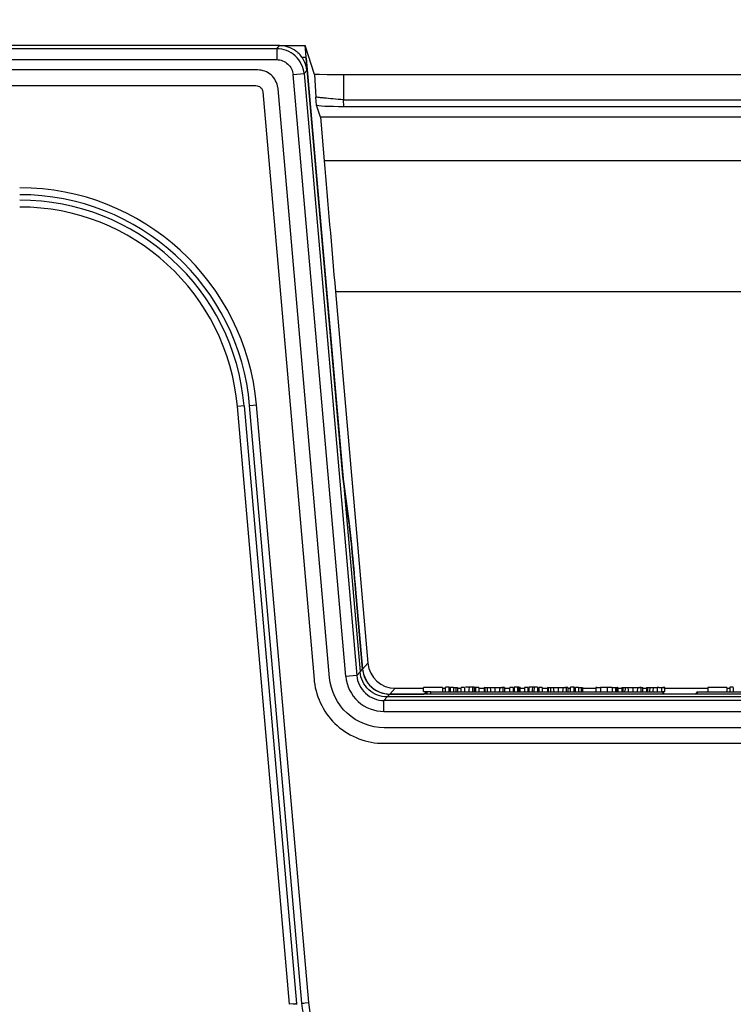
# Model space of a CAD drawing. Header units: inches. Extents: x 0 to 17, y 0 to 11.
# Tile 101 of 104: x 11.872 to 12.282, y 7.614 to 8.18. Entities that reach past the tile are written whole.
import ezdxf

# ---------------------------------------------------------------- set-up
doc = ezdxf.new("R2010")
doc.units = ezdxf.units.IN
doc.header["$LTSCALE"] = 0.935
doc.header["$MEASUREMENT"] = 0
doc.layers.get('0').update_dxf_attribs({"linetype": 'CONTINUOUS'})
doc.layers.add('2', color=7, linetype='CONTINUOUS')
doc.layers.add('3', color=7, linetype='CONTINUOUS')
doc.styles.get("Standard").update_dxf_attribs({"font": 'txt', "width": 0.8})
doc.dimstyles.new('DIMSTYLE_2', dxfattribs={"dimtxt": 0.15625, "dimasz": 0.1875, "dimexe": 0.125, "dimexo": 0.0625, "dimgap": 0.0390625, "dimtad": 0, "dimtih": 1, "dimtoh": 1, "dimlfac": 5, "dimzin": 4, "dimdsep": 46, "dimtxsty": 'Standard', "dimblk": '_FILLED', "dimblk1": '_FILLED', "dimblk2": '_FILLED', "dimcen": 0.09, "dimazin": 1, "dimtfac": 1, "dimtofl": 0, "dimtmove": 0, "dimatfit": 3, "dimldrblk": '_FILLED', "dimfxl": 1, "dimtolj": 1, "dimtzin": 4, "dimarcsym": 0})

# ---------------------------------------------------------------- blocks, each defined once
blk = doc.blocks.new('_FILLED')
at = {"color": 0, "linetype": 'ByBlock'}
blk.add_solid([(0, 0), (-1, 0.1666666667), (-1, -0.1666666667)], dxfattribs=at)
blk = doc.blocks.new('*D5')
at = {"color": 7, "linetype": 'Continuous', "transparency": 16777216}
for p, q in [((11.563484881, 7.9037492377), (11.563484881, 8.7462070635)), ((13.1382880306, 7.9037492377), (13.1382880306, 8.7462070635)), ((11.563484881, 8.6212070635), (12.3508864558, 8.6212070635)), ((13.1382880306, 8.6212070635), (12.3508864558, 8.6212070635))]:
    blk.add_line(p, q, dxfattribs=at)
at = {"color": 7, "linetype": 'Continuous', "transparency": 16777216, "xscale": 0.1875, "yscale": 0.1875, "zscale": 0.1875, "rotation": 180}
blk.add_blockref('_FILLED', (11.563484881, 8.6212070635), dxfattribs=at)
at = {"color": 7, "linetype": 'Continuous', "transparency": 16777216, "xscale": 0.1875, "yscale": 0.1875, "zscale": 0.1875}
blk.add_blockref('_FILLED', (13.1382880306, 8.6212070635), dxfattribs=at)
at = {"color": 7, "linetype": 'Continuous', "transparency": 16777216, "insert": (12.3508864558, 8.8165195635), "char_height": 0.15625, "width": 0.375, "attachment_point": 2, "line_spacing_factor": 0.9}
blk.add_mtext('200', dxfattribs=at)

msp = doc.modelspace()

# ---------------------------------------------------------------- linework, layer by layer
at = {"layer": '2', "color": 7, "linetype": 'Continuous'}
for p, q in [((12.0215693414, 8.1652281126), (12.0363060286, 8.1652281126)), ((12.0368696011, 8.158786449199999), (12.0363060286, 8.1652281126)), ((12.0416289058, 8.1486722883), (12.0363060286, 8.1652281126)), ((12.0579598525, 7.9177237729), (12.0369366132, 8.158020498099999)), ((12.0416151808, 8.1486948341), (12.0424318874, 8.1356879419)), ((12.0416289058, 8.1486722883), (12.041615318, 8.1486932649)), ((12.0582585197, 8.14842518), (12.0416289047, 8.1486722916)), ((12.6435143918, 8.1484467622), (12.0582585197, 8.1484467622)), ((12.0582585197, 8.148445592), (12.0582585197, 8.1340712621)), ((12.6435143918, 8.14842518), (12.0582585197, 8.14842518)), ((12.042828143, 8.1311024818), (12.0424318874, 8.1356879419)), ((12.0450941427, 8.1240545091), (12.042828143, 8.1311024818)), ((12.0585849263, 8.1302940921), (12.0582585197, 8.1340712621)), ((12.0582585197, 8.1340712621), (12.6435143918, 8.1340712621)), ((12.0585849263, 8.1302940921), (12.6431879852, 8.1302940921)), ((12.0450941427, 8.1240545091), (12.0472826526, 8.0990397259)), ((12.6566787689, 8.1240545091), (12.0450941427, 8.1240545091)), ((12.6544902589, 8.0990397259), (12.0472826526, 8.0990397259)), ((12.0536610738, 8.023926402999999), (12.0723478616, 7.810335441)), ((12.0536610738, 8.023926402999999), (12.6481118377, 8.023926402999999)), ((12.0615689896, 7.8907132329), (12.0579598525, 7.9177237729)), ((12.0692543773, 7.8069594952), (12.0652385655, 7.852860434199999)), ((12.0692543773, 7.8069594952), (12.0723478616, 7.810335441)), ((12.1168387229, 7.7941778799), (12.1168387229, 7.7965608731)), ((12.1188544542, 7.7965405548), (12.1168387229, 7.7965405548)), ((12.1300639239, 7.796541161), (12.1304662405, 7.7965425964)), ((12.1304662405, 7.7965425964), (12.130351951, 7.794967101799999)), ((12.1325044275, 7.7965423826), (12.1324983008, 7.794179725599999)), ((12.1333735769, 7.796536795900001), (12.1333676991, 7.794174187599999)), ((12.1333735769, 7.796536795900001), (12.133922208, 7.796526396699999)), ((12.1564478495, 7.7965262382), (12.1564478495, 7.794163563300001)), ((12.158370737, 7.796539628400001), (12.1582497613, 7.7941764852)), ((12.1591678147, 7.796541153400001), (12.158370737, 7.796539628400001)), ((12.1591678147, 7.796541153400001), (12.1599253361, 7.79654024)), ((12.1591691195, 7.7941785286), (12.1591678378, 7.796541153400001)), ((12.1599253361, 7.7941775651), (12.1599253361, 7.7965639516)), ((12.1648613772, 7.7965299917), (12.1648377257, 7.7949546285)), ((12.1669479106, 7.7965428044), (12.1667852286, 7.7949671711)), ((12.1678139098, 7.7965439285), (12.1677865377, 7.7941812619)), ((12.1697643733, 7.7965365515), (12.1697643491, 7.794173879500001)), ((12.1887253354, 7.7941778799), (12.1887253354, 7.7965608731)), ((12.1907410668, 7.7965405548), (12.1887253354, 7.7965405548)), ((12.2803090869, 7.7965608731), (12.2803090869, 7.79417788)), ((12.2823248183, 7.7965405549), (12.2803090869, 7.7965405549)), ((12.0880347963, 7.7959610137), (12.0849413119, 7.792585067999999)), ((12.0849413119, 7.792585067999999), (12.1042955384, 7.792585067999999)), ((12.0880347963, 7.7959610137), (12.1042151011, 7.7959610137)), ((12.1042151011, 7.794049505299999), (12.1042151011, 7.7964349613)), ((12.1152261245, 7.7964121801), (12.1042151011, 7.7964121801)), ((12.1042151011, 7.794049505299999), (12.1063064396, 7.794049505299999)), ((12.1042955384, 7.792585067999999), (12.1061321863, 7.7938706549)), ((12.1084964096, 7.7938990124), (12.1061321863, 7.7938706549)), ((12.1061321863, 7.7938706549), (12.1061321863, 7.792585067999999)), ((12.1084963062, 7.792585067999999), (12.1084964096, 7.7938990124)), ((12.1084964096, 7.7938990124), (12.2417504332, 7.7938990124)), ((12.1150497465, 7.7959610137), (12.1168387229, 7.7959610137)), ((12.1152261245, 7.7964349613), (12.1152261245, 7.794049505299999)), ((12.1188544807, 7.7964433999), (12.1188544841, 7.7940806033)), ((12.1189055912, 7.7964347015), (12.1190505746, 7.796442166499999)), ((12.1190916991, 7.7964254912), (12.1189055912, 7.7964347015)), ((12.1195221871, 7.796417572), (12.1190916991, 7.7964254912)), ((12.1195221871, 7.796417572), (12.1195222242, 7.7940548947)), ((12.1201147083, 7.7964120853), (12.1198921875, 7.7964182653)), ((12.1207349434, 7.796408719), (12.1201147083, 7.7964120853)), ((12.1215614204, 7.7964084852), (12.1207349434, 7.796408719)), ((12.1215614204, 7.7964084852), (12.1215504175, 7.7940458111)), ((12.1229232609, 7.7964110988), (12.1229235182, 7.7940484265)), ((12.1232665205, 7.7964351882), (12.1238182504, 7.7964180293)), ((12.1238182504, 7.7964180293), (12.1238182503, 7.7940553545)), ((12.1238182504, 7.7959610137), (12.125884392, 7.7959610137)), ((12.125884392, 7.794049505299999), (12.125884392, 7.796430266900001)), ((12.1277741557, 7.7964121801), (12.125884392, 7.7964121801)), ((12.1277741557, 7.7964180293), (12.1277741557, 7.794049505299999)), ((12.130351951, 7.794967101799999), (12.1302957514, 7.7941793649)), ((12.1341237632, 7.7964121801), (12.1341237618, 7.794049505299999)), ((12.1360135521, 7.7964121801), (12.1341237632, 7.7964121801)), ((12.1360135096, 7.7959610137), (12.1390877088, 7.7959610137)), ((12.1360135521, 7.7964121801), (12.1360135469, 7.794049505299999)), ((12.1390877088, 7.7964866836), (12.1390875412, 7.7941240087)), ((12.1391415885, 7.7964975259), (12.1393003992, 7.796487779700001)), ((12.1391422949, 7.7964750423), (12.1393100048, 7.7964639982)), ((12.1393100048, 7.7964639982), (12.1395894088, 7.7964537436)), ((12.139589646, 7.7964537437), (12.1395536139, 7.794092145)), ((12.1425509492, 7.7964154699), (12.1427110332, 7.7948395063)), ((12.1433942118, 7.7964116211), (12.1443118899, 7.7964092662)), ((12.1443118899, 7.7964092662), (12.1452857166, 7.796408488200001)), ((12.1452857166, 7.796408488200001), (12.1463705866, 7.7964092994)), ((12.1452857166, 7.796408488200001), (12.1452857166, 7.794045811)), ((12.1463705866, 7.7964092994), (12.1473926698, 7.7964118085)), ((12.1501231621, 7.796431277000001), (12.1492181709, 7.796446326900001)), ((12.150930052, 7.796478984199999), (12.1501231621, 7.796478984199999)), ((12.1501231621, 7.7940686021), (12.1501231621, 7.796431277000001)), ((12.1509300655, 7.7964848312), (12.1509300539, 7.794116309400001)), ((12.1509300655, 7.7959610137), (12.1539788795, 7.7959610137)), ((12.1539788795, 7.794049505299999), (12.1539788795, 7.796431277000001)), ((12.1558686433, 7.7964121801), (12.1539788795, 7.7964121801)), ((12.1558686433, 7.7964121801), (12.1558686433, 7.794049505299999)), ((12.1599253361, 7.7959610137), (12.16229384, 7.7959610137)), ((12.16229384, 7.7964121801), (12.16229384, 7.794049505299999)), ((12.1641836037, 7.7964121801), (12.16229384, 7.7964121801)), ((12.1641836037, 7.7964121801), (12.1641836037, 7.794049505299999)), ((12.1648377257, 7.7949546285), (12.1648259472, 7.794166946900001)), ((12.1705080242, 7.7964121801), (12.170508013, 7.794049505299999)), ((12.1723977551, 7.7964121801), (12.1705080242, 7.7964121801)), ((12.1723977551, 7.7964121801), (12.1723977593, 7.794049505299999)), ((12.17239779, 7.7959610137), (12.17547196, 7.7959610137)), ((12.17547196, 7.7964866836), (12.1754717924, 7.7941240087)), ((12.17547196, 7.7964866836), (12.175694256, 7.7964639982)), ((12.1755258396, 7.7964975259), (12.1756846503, 7.796487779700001)), ((12.175694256, 7.7964639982), (12.17597366, 7.7964537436)), ((12.1759738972, 7.7964537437), (12.1759378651, 7.794092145)), ((12.1789352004, 7.7964154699), (12.1790952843, 7.7948395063)), ((12.179778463, 7.7964116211), (12.180696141, 7.7964092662)), ((12.180696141, 7.7964092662), (12.1816699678, 7.796408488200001)), ((12.1816699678, 7.796408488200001), (12.1827548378, 7.7964092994)), ((12.1816699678, 7.796408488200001), (12.1816699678, 7.794045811)), ((12.1827548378, 7.7964092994), (12.1837769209, 7.7964118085)), ((12.1865074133, 7.796431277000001), (12.185602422, 7.796446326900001)), ((12.1873143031, 7.796478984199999), (12.1865074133, 7.796478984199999)), ((12.1865074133, 7.7940686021), (12.1865074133, 7.796431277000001)), ((12.1873143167, 7.7964848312), (12.187314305, 7.794116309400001)), ((12.1873143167, 7.7959610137), (12.1887253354, 7.7959610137)), ((12.1907410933, 7.7964433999), (12.1907410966, 7.7940806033)), ((12.1907922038, 7.7964347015), (12.1909371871, 7.796442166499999)), ((12.1909783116, 7.7964254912), (12.1907922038, 7.7964347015)), ((12.1914087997, 7.796417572), (12.1909783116, 7.7964254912)), ((12.1914087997, 7.796417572), (12.1914088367, 7.7940548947)), ((12.1920013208, 7.7964120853), (12.1917788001, 7.7964182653)), ((12.192621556, 7.796408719), (12.1920013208, 7.7964120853)), ((12.193448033, 7.7964084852), (12.192621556, 7.796408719)), ((12.193448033, 7.7964084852), (12.1934370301, 7.7940458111)), ((12.1948098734, 7.7964110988), (12.1948101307, 7.7940484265)), ((12.1951531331, 7.7964351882), (12.1957048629, 7.7964180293)), ((12.1957048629, 7.7964180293), (12.1957048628, 7.7940553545)), ((12.1957048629, 7.7959610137), (12.2033395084, 7.7959610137)), ((12.2038685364, 7.7964494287), (12.2033395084, 7.796441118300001)), ((12.2033395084, 7.796441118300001), (12.2033395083, 7.7940784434)), ((12.2059847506, 7.7964175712), (12.205984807, 7.7940548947)), ((12.206757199, 7.7964138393), (12.2059847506, 7.7964175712)), ((12.2071522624, 7.7964123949), (12.206757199, 7.7964138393)), ((12.2084311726, 7.7964094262), (12.2071522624, 7.7964123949)), ((12.2097894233, 7.7964084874), (12.2084311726, 7.7964094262)), ((12.2107969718, 7.7964089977), (12.2097894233, 7.7964084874)), ((12.2097894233, 7.7964084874), (12.2097895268, 7.794045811)), ((12.2117601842, 7.7964106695), (12.2107969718, 7.7964089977)), ((12.2126623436, 7.7964137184), (12.2117601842, 7.7964106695)), ((12.2126623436, 7.7964137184), (12.2126622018, 7.794051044)), ((12.214589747, 7.7964274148), (12.2145897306, 7.794064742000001)), ((12.214589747, 7.7964274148), (12.2153145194, 7.7964381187)), ((12.2153145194, 7.7964381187), (12.2154149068, 7.7964441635)), ((12.2156103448, 7.7959610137), (12.2183318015, 7.7959610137)), ((12.2159395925, 7.7964780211), (12.2158104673, 7.7964702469)), ((12.215988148, 7.7964692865), (12.2159882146, 7.794893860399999)), ((12.2159882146, 7.794893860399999), (12.215988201, 7.7941061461)), ((12.2183318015, 7.7964866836), (12.218331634, 7.7941240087)), ((12.2183318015, 7.7964866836), (12.2185540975, 7.7964639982)), ((12.2183856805, 7.7964975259), (12.2185444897, 7.796487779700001)), ((12.2185540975, 7.7964639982), (12.2188335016, 7.7964537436)), ((12.2188337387, 7.7964537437), (12.2187977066, 7.794092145)), ((12.2200783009, 7.794067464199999), (12.2201422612, 7.794854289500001)), ((12.2217950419, 7.7964154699), (12.2219551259, 7.7948395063)), ((12.2226382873, 7.7964116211), (12.2235559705, 7.7964092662)), ((12.2235559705, 7.7964092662), (12.2245298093, 7.796408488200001)), ((12.2245298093, 7.796408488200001), (12.2256146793, 7.7964092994)), ((12.2245298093, 7.796408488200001), (12.2245298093, 7.794045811)), ((12.2256146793, 7.7964092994), (12.2266367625, 7.7964118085)), ((12.2293672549, 7.796431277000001), (12.2284622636, 7.796446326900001)), ((12.2293672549, 7.796478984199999), (12.2301741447, 7.796478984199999)), ((12.2293672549, 7.7940686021), (12.2293672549, 7.796431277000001)), ((12.2301741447, 7.796478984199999), (12.2301742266, 7.7964848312)), ((12.2301741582, 7.7964848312), (12.2301741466, 7.794116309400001)), ((12.2301741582, 7.7959610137), (12.2325176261, 7.7959610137)), ((12.2325176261, 7.7964866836), (12.2325174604, 7.7941240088)), ((12.2325399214, 7.7964757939), (12.2327151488, 7.796465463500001)), ((12.2325667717, 7.796497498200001), (12.2327184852, 7.796487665)), ((12.2327151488, 7.796465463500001), (12.2331118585, 7.796457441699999)), ((12.2329580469, 7.7964557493), (12.2329583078, 7.794093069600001)), ((12.2362083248, 7.7964139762), (12.2361084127, 7.7940518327)), ((12.2362077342, 7.7964139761), (12.2369636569, 7.796410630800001)), ((12.2385900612, 7.796408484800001), (12.2385896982, 7.794045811)), ((12.2395485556, 7.7964091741), (12.2385900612, 7.796408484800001)), ((12.2412956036, 7.795628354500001), (12.2412955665, 7.796415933)), ((12.2412955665, 7.7940531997), (12.2412956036, 7.795628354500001)), ((12.2417504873, 7.7938990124), (12.2417504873, 7.792585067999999)), ((12.2426889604, 7.792585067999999), (12.2417504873, 7.7938990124)), ((12.2417899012, 7.7940858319), (12.24304923, 7.7940716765)), ((12.24304923, 7.7964343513), (12.2417899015, 7.796448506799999)), ((12.2425524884, 7.794064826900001), (12.2428691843, 7.794072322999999)), ((12.2606572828, 7.792585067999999), (12.2426889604, 7.792585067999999)), ((12.24304923, 7.7940716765), (12.24304923, 7.7964343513)), ((12.24304923, 7.7959610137), (12.267685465, 7.7959610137)), ((12.2615957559, 7.7938990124), (12.2606572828, 7.792585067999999)), ((12.261595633, 7.7938990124), (12.3948813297, 7.7938990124)), ((12.2615957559, 7.7938990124), (12.2615957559, 7.792585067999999)), ((12.2676854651, 7.7964349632), (12.2676854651, 7.794049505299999)), ((12.2786964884, 7.7964121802), (12.267685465, 7.7964121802)), ((12.2785201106, 7.7959610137), (12.2803090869, 7.7959610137)), ((12.2786964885, 7.7964349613), (12.2786964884, 7.794049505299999)), ((12.2823248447, 7.7964433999), (12.282324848, 7.7940806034))]:
    msp.add_line(p, q, dxfattribs=at)
msp.add_lwpolyline([(12.0582585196, 8.148437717), (12.0534795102, 8.148457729), (12.0488262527, 8.1485160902), (12.0445131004, 8.1486077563), (12.0416153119, 8.1486933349)], dxfattribs=at)
for centre, radius, start, end in [((12.130862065, 7.5657338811), 0.2308084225, 90.38811791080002, 90.600753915), ((12.1312150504, 7.5138709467), 0.2826725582, 90.23332605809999, 90.388455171), ((12.1321909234, 7.6801568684), 0.1163859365, 89.4177800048, 89.8456644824), ((12.1672381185, 7.563859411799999), 0.2326827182, 90.350111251, 90.58524234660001), ((12.1677758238, 7.4822715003), 0.3142723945, 90.15093908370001, 90.3572483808), ((12.1684953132, 7.7124038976), 0.084139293, 89.98301741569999, 90.3820179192), ((12.1684563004, 7.6679146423), 0.1286285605, 89.4173273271, 89.9715135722), ((12.1220201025, 7.9070341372), 0.1106254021, 269.7775061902, 270.0086383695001), ((12.1219603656, 7.9914052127), 0.1949964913, 270.0224531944, 270.2829284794), ((12.1223006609, 7.9346030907), 0.1381933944, 270.2581344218, 270.6292140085), ((12.1411700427, 7.848691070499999), 0.0522612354, 268.2668327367, 268.6693099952), ((12.1409818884, 7.842521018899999), 0.0460885, 268.7250256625, 269.348492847), ((12.1414938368, 7.886965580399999), 0.0905360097, 269.3443479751, 269.7568617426), ((12.5637500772, 7.7600849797), 0.4242789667, 175.1927723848, 175.4059925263), ((12.3091644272, 7.7814157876), 0.1688012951, 174.8977710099, 175.1658191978), ((12.1447459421, 8.1849467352), 0.3885374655, 269.6763130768, 269.8006663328), ((12.476730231, 7.829176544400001), 0.3357794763, 185.8693655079, 186.0045444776), ((12.1460180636, 8.2052658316), 0.4088563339, 270.1926331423, 270.3238748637), ((11.9604677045, 7.8207188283), 0.1894229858, 351.9069814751, 352.0420895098), ((11.7447530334, 7.850584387), 0.4071951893, 352.0824440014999, 352.3553965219), ((12.4942615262, 7.7615326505), 0.3291786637, 174.170442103, 174.3082556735), ((12.1775542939, 7.8486910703), 0.0522612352, 268.2668327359, 268.6693099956), ((12.1773661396, 7.8425210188), 0.0460884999, 268.725025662, 269.3484928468), ((12.177878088, 7.8869655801), 0.09053600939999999, 269.3443479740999, 269.7568617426), ((12.6001343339, 7.7600849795), 0.4242789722, 175.1927724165, 175.4059925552), ((12.3455486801, 7.7814157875), 0.1688012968, 174.8977710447, 175.1658192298), ((12.1811301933, 8.1849467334), 0.3885374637, 269.6763130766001, 269.8006663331), ((12.5131144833, 7.8291765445), 0.3357794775, 185.8693654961, 186.0045444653), ((12.1824023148, 8.2052658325), 0.4088563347, 270.1926331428, 270.3238748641), ((11.9809855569, 7.822957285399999), 0.2054465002, 351.9118667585, 352.1337903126), ((11.6994372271, 7.8616703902), 0.4896438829, 352.1553187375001, 352.3414624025), ((12.193906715, 7.9070341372), 0.1106254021, 269.7775061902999, 270.0086383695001), ((12.1938469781, 7.9914052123), 0.194996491, 270.0224531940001, 270.2829284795), ((12.1941872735, 7.9346030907), 0.1381933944, 270.2581344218, 270.6292140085), ((12.2069938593, 8.0723247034), 0.2759077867, 269.2411051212, 269.5824102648), ((12.2088096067, 8.2956611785), 0.4992515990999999, 269.5608385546, 269.6758083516), ((12.212696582, 7.946164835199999), 0.149748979, 269.9879340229, 270.2562614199), ((12.212679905, 7.948993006), 0.1525771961, 270.2577738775, 270.4348361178), ((12.2122452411, 8.0016890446), 0.2052750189, 270.4445292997, 270.6544060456), ((12.0576912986, 7.7896126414), 0.1580278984, 2.1922047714, 2.4776655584), ((11.8184168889, 7.7806524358), 0.3974699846, 1.9365648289, 2.1635125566), ((12.2204141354, 7.848691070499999), 0.0522612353, 268.2668327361, 268.6693099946), ((12.2202259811, 7.8425210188), 0.0460884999, 268.725025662, 269.348492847), ((12.2207379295, 7.8869655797), 0.090536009, 269.3443479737, 269.7568617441), ((12.5010821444, 7.7718867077), 0.2818771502, 175.1658361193, 175.3263115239), ((12.3884085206, 7.7814157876), 0.1688012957, 174.8977710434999, 175.1658192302), ((12.2239900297, 8.1849456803), 0.3885364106, 269.6763129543, 269.8006640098), ((12.5559743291, 7.8291765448), 0.3357794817, 185.8693654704, 186.0045444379), ((12.2252621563, 8.2052658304), 0.4088563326, 270.1926331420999, 270.323874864), ((12.039711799, 7.8207188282), 0.189422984, 351.9069814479, 352.0420894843), ((11.823997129, 7.8505843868), 0.4071951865, 352.082443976, 352.3553964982), ((12.2343955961, 7.8401289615), 0.043696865, 268.1147305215, 268.5676674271), ((12.2342995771, 7.838011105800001), 0.0415772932, 268.6269932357, 269.2853141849), ((12.2348531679, 7.881708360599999), 0.0852780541, 269.2796040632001, 269.7078736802), ((12.5187683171, 7.7777562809), 0.28504603, 176.5609636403, 176.7194176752), ((12.9541071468, 7.7513934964), 0.7211823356, 176.4197258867, 176.5450052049), ((12.2365156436, 7.9678170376), 0.1714018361, 269.2701550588, 269.6709827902), ((12.2361874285, 7.9287181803), 0.1323017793, 269.7158869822, 270.0082865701), ((12.2378130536, 8.027493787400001), 0.2310847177, 269.7893977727, 269.9867660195), ((12.237792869, 7.9489801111), 0.1525710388, 269.9875357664, 270.271200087), ((12.239153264, 8.1243668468), 0.3279579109, 270.0690592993, 270.3742729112)]:
    msp.add_arc(centre, radius, start, end, dxfattribs=at)
for centre, major_axis, ratio, start_param, end_param in [((12.0586322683, 8.1311187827), (0.0158063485, 2.4768e-06), 0.0521744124, -3.1248286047, -1.5737996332), ((12.0559546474, 8.023926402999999), (-0.0163635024, 0.187007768), 0.012171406, 1.1564040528, 1.5697313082), ((12.0647593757, 7.852818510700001), (-0.0034313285, 0.0392202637), 0.0122179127, -1.5707963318, -0.261798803), ((12.0880369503, 7.811710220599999), (-0.0106406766, -0.0116122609), 0.9998627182, 5.541488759, 7.024881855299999), ((12.0849434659, 7.8083342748), (-0.0106406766, -0.0116122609), 0.9998627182, 5.541488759, 7.024881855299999), ((12.1313669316, 7.7964978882), (0.0037684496, 0), 0.0122179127, 1.5324100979, 1.8121408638), ((12.1314527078, 7.7964887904), (0.0045106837, 0), 0.0122179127, 1.3354683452, 1.5577502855), ((12.1600173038, 7.796477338), (0.0053628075, 0), 0.0122179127, 2.0649977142, 2.2990862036), ((12.1597159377, 7.7964851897), (0.0046542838, 0), 0.0122179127, 1.8640037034, 2.0734877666), ((12.1677763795, 7.7964978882), (0.003768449, 0), 0.0122179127, 1.5608370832, 1.7924503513), ((12.1449856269, 7.796480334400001), (0.0058406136, 0), 0.0122179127, 3.9683004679, 4.282408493), ((12.1457895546, 7.7964840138), (0.0061164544, 0), 0.0122179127, 5.1405659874, 5.4997824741), ((12.1813698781, 7.796480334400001), (0.0058406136, 0), 0.0122179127, 3.9683004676, 4.2824084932), ((12.1821738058, 7.7964840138), (0.0061164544, 0), 0.0122179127, 5.1405659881, 5.4997824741), ((12.2108179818, 7.796468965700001), (0.0051702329, 0), 0.0122179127, 5.880085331, 6.2882633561), ((12.2242297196, 7.796480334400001), (0.0058406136, 0), 0.0122179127, 3.9683004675, 4.282408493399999), ((12.2250336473, 7.7964840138), (0.0061164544, 0), 0.0122179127, 5.1405659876, 5.4997824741), ((12.238456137, 7.796477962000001), (0.0058169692, 0), 0.0122179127, 5.2223333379, 5.6225498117)]:
    msp.add_ellipse(centre, major_axis=major_axis, ratio=ratio, start_param=start_param, end_param=end_param, dxfattribs=at)
for points, knots in [([(12.0582584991, 8.1340710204), (12.0562538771, 8.1342404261), (12.0525510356, 8.134573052), (12.0481748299, 8.1349664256), (12.0453547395, 8.1352953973), (12.0438573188, 8.135408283), (12.0430243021, 8.135634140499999), (12.0425021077, 8.1355909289), (12.0424319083, 8.1356877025)], [0, 0, 0, 0, 0.3792503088, 0.7017128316, 0.8255730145, 0.9184250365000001, 0.9774622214, 1, 1, 1, 1]), ([(12.1390877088, 7.7964866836), (12.1390873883, 7.796481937), (12.1391156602, 7.796480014), (12.1391283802, 7.7964764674), (12.1391422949, 7.7964750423)], [0, 0, 0, 0, 0.253796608, 1, 1, 1, 1]), ([(12.2301742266, 7.7964848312), (12.230174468, 7.7964888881), (12.2301516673, 7.796491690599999), (12.2301407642, 7.796494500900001), (12.2301293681, 7.7964958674)], [0, 0, 0, 0, 0.2614896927, 1, 1, 1, 1]), ([(12.2325176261, 7.7964866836), (12.2325175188, 7.796484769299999), (12.2325213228, 7.796475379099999), (12.2325329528, 7.796476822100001), (12.2325399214, 7.7964757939)], [0, 0, 0, 0, 0.2139563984, 1, 1, 1, 1])]:
    msp.add_open_spline(points, degree=3, knots=knots, dxfattribs=at)
at = {"layer": '3', "color": 7, "linetype": 'Continuous'}
for p, q in [((12.0215693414, 8.1652281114), (11.0516738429, 8.1652281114)), ((12.0199653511, 8.1634776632), (12.0215693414, 8.1652281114)), ((12.0199653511, 8.1634776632), (11.0516738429, 8.1634776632)), ((12.0199653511, 8.1634776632), (12.0199653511, 8.157187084)), ((11.051673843, 8.1571870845), (12.0199653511, 8.1571870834)), ((12.0344192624, 8.1585720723), (12.0365623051, 8.1585720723)), ((12.0365623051, 8.1585720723), (12.0372359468, 8.1508723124)), ((12.0369419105, 8.1580209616), (12.0677964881, 7.80535151)), ((12.0089484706, 8.1512479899), (11.051673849, 8.1512479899)), ((12.0293653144, 8.148573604), (12.0356319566, 8.1491218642)), ((12.0596236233, 7.8027195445), (12.0293653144, 8.148573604)), ((12.0372359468, 8.1508723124), (12.0356319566, 8.1491218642)), ((12.0356319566, 8.1491218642), (12.0658902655, 7.803267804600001)), ((11.051673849, 8.1422741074), (12.0079362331, 8.1422741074)), ((12.0118558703, 8.1386824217), (12.0414034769, 7.800951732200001)), ((12.0503178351, 7.802023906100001), (12.0207073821, 8.1404729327)), ((12.0012286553, 7.958199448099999), (11.9973072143, 7.9578565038)), ((12.0273480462, 7.6143508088), (11.9973072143, 7.9578565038)), ((12.00122985, 7.9581995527), (12.0312675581, 7.614729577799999)), ((12.0344048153, 7.615008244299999), (12.0043674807, 7.95847395)), ((12.0043686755, 7.958474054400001), (12.0063488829, 7.9586473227)), ((12.0063488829, 7.9586473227), (12.0082901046, 7.9588171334)), ((12.0383245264, 7.6153847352), (12.0082901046, 7.9588171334)), ((12.0579651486, 7.9177242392), (12.0615742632, 7.890713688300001)), ((12.0652438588, 7.8528608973), (12.0692597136, 7.8069594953)), ((12.0658902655, 7.803267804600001), (12.0596236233, 7.8027195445)), ((12.0658902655, 7.803267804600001), (12.0677964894, 7.8053515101)), ((12.0677964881, 7.80535151), (12.0692597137, 7.8069594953)), ((12.0834633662, 7.79099257), (12.081556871, 7.788912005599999)), ((12.6183067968, 7.7909925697), (12.0834633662, 7.79099257)), ((12.0849466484, 7.792585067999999), (12.0834825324, 7.7909872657)), ((12.3977807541, 7.792585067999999), (12.0849466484, 7.792585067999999)), ((12.081556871, 7.7826214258), (12.081556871, 7.788912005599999)), ((12.6202160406, 7.788912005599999), (12.081556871, 7.788912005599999)), ((12.081556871, 7.7826214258), (12.6202160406, 7.7826214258)), ((12.6200979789, 7.773290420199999), (12.0816749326, 7.773290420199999)), ((12.0813837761, 7.7643165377), (12.6203891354, 7.7643165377)), ((12.0293192, 7.6145314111), (12.0273480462, 7.6143508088)), ((12.031268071, 7.614716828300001), (12.0307445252, 7.6146639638)), ((12.0344068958, 7.614991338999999), (12.0349138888, 7.6150322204)), ((12.0362898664, 7.615161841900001), (12.0383268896, 7.6153577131))]:
    msp.add_line(p, q, dxfattribs=at)
for centre, radius, start, end in [((12.0215591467, 8.1495012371), 0.0157354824, 47.8065677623, 53.43524616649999), ((12.0215294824, 8.149462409), 0.0157841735, 35.2495707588, 47.8214526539), ((12.021604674, 8.1495325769), 0.0156822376, 31.2629482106, 35.1988680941), ((12.0215405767, 8.149492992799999), 0.0157575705, 28.8299521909, 31.2650279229), ((12.0091014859, 8.1394570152), 0.0116502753, 5.0026120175, 8.219227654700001), ((11.8721951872, 7.9469104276), 0.1366147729, 4.9999763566, 90), ((11.8721951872, 7.9469104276), 0.1326783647, 4.9999763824, 89.9999999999), ((11.8721951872, 7.9469104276), 0.1295263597, 5.0000241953, 90), ((11.8721951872, 7.9469104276), 0.1255899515, 5.0000873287, 90), ((12.0809725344, 7.804413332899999), 0.0397201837, 184.9996504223, 186.6358177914), ((11.9830841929, 8.119421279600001), 0.5070024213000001, 275.2322358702, 275.3940053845), ((12.1142010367, 7.6233340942), 0.0833768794, 185.9233599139, 186.2498092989), ((12.0061971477, 7.927238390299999), 0.3135240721, 275.2552818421, 275.5078519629)]:
    msp.add_arc(centre, radius, start, end, dxfattribs=at)
for points in [[(12.0309332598, 8.1621397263), (12.028293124, 8.1640972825), (12.0248560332, 8.1652281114), (12.0215693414, 8.1652281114)], [(12.0372359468, 8.1508723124), (12.0370471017, 8.1530308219), (12.0363899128, 8.1551932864), (12.0353450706, 8.1570914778)], [(12.0692597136, 7.8069594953), (12.0695913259, 7.803169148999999), (12.0732500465, 7.795567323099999), (12.0811418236, 7.792585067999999), (12.0849466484, 7.792585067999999)]]:
    msp.add_open_spline(points, degree=3, dxfattribs=at)
for points, knots in [([(12.0356319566, 8.1491218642), (12.0352971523, 8.152906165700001), (12.0316408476, 8.1604926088), (12.0237645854, 8.1634739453), (12.0199653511, 8.1634776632)], [0, 0, 0, 0, 0.4999899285, 1, 1, 1, 1]), ([(12.0199653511, 8.1571870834), (12.0222349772, 8.1571780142), (12.026873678, 8.1552851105), (12.0291472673, 8.1508330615), (12.0293653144, 8.148573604)], [0, 0, 0, 0, 0.4999658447, 1, 1, 1, 1]), ([(12.0206320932, 8.1411225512), (12.0202390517, 8.1438449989), (12.0173894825, 8.1491842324), (12.011698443, 8.1512480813), (12.0089484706, 8.1512479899)], [0, 0, 0, 0, 0.5000637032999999, 1, 1, 1, 1]), ([(12.0079362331, 8.1422741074), (12.0088870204, 8.1422741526), (12.0108597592, 8.1415299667), (12.0117730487, 8.1396295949), (12.0118558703, 8.1386824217)], [0, 0, 0, 0, 0.5000000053, 1, 1, 1, 1]), ([(12.0615742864, 7.8907136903), (12.0621951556, 7.886067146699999), (12.0633518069, 7.8734381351), (12.0645475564, 7.8608197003), (12.0652438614, 7.8528608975)], [0, 0, 0, 0, 0.3697896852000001, 1, 1, 1, 1]), ([(12.0596236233, 7.8027195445), (12.0601541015, 7.7974254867), (12.0651647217, 7.7867578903), (12.0762370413, 7.7826703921), (12.081556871, 7.7826214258)], [0, 0, 0, 0, 0.5000241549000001, 1, 1, 1, 1]), ([(12.0658902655, 7.803267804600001), (12.0662172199, 7.7994871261), (12.0699323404, 7.7919525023), (12.0777620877, 7.7889082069), (12.0815568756, 7.788912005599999)], [0, 0, 0, 0, 0.4999999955, 1, 1, 1, 1]), ([(12.0834570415, 7.7909856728), (12.0796582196, 7.790985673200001), (12.0717857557, 7.7939843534), (12.0681310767, 7.801566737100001), (12.0677964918, 7.8053515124)], [0, 0, 0, 0, 0.4999530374, 1, 1, 1, 1]), ([(12.0415184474, 7.799823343), (12.0426185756, 7.7903656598), (12.0521400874, 7.771616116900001), (12.0718634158, 7.764316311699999), (12.0813837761, 7.7643165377)], [0, 0, 0, 0, 0.5000286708, 1, 1, 1, 1]), ([(12.0816749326, 7.773290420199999), (12.0740691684, 7.773290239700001), (12.0582923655, 7.7792497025), (12.0509805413, 7.7944470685), (12.0503178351, 7.802023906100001)], [0, 0, 0, 0, 0.5000000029, 1, 1, 1, 1]), ([(12.1007104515, 7.5542686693), (12.0925432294, 7.5543893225), (12.0760141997, 7.5572669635), (12.0547494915, 7.570636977), (12.0395638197, 7.590654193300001), (12.0352445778, 7.606876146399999), (12.0344071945, 7.615008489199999)], [0, 0, 0, 0, 0.2496264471, 0.4998584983, 0.7501526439, 1, 1, 1, 1]), ([(12.1007460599, 7.5582076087), (12.0930474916, 7.558323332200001), (12.077482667, 7.5610192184), (12.0574739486, 7.5736083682), (12.0431748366, 7.5924418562), (12.039119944, 7.6077191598), (12.038328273, 7.6153851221)], [0, 0, 0, 0, 0.2499232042, 0.4998472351, 0.7498400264, 1, 1, 1, 1])]:
    msp.add_open_spline(points, degree=3, knots=knots, dxfattribs=at)

# ---------------------------------------------------------------- dimensions: what is measured, and where the dimension line sits
at = {"color": 7, "linetype": 'Continuous'}
dim = msp.add_linear_dim(base=(13.1382880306, 8.6212070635), p1=(11.563484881, 7.8412492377), p2=(13.1382880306, 7.8412492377), dimstyle='DIMSTYLE_2', override={"dimtad": 1, "dimtih": 0, "dimtoh": 0}, dxfattribs=at)
dim.commit()
dim.dimension.update_dxf_attribs({"geometry": '*D5', "text_midpoint": (12.3508865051, 8.6212070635), "dimtype": 160})

doc.saveas('drawing.dxf')
